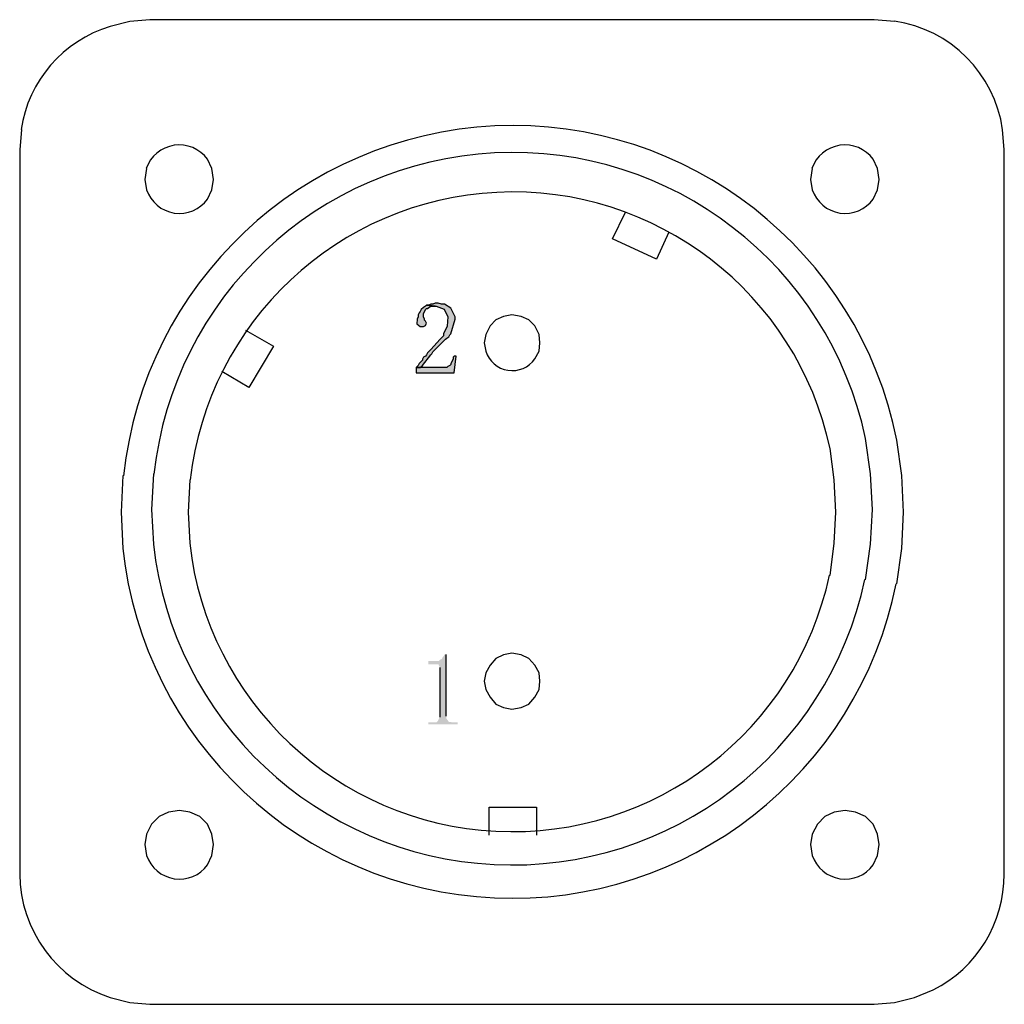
# Model space of a CAD drawing. Header units: millimetres. Extents: x 32176 to 33823, y 9936 to 11145.
# Tile 1 of 43: x 32345 to 32376, y 9936 to 9967. Entities that reach past the tile are written whole.
import ezdxf

# ---------------------------------------------------------------- set-up
doc = ezdxf.new("R2010")
doc.units = ezdxf.units.MM
doc.layers.add('Z_entity', color=7, linetype='Continuous')

msp = doc.modelspace()

# ---------------------------------------------------------------- hatches: boundary and pattern name
at = {"layer": 'Z_entity'}
for points in [[(32357.904, 9957.777), (32357.871, 9957.777), (32357.805, 9957.744), (32357.739, 9957.744), (32357.672, 9957.711), (32357.606, 9957.711), (32357.871, 9957.678), (32357.904, 9957.678), (32358.158, 9957.593), (32358.266, 9957.352), (32358.25, 9957.059), (32358.136, 9956.817), (32358.136, 9956.751), (32358.036, 9956.652), (32357.739, 9956.321), (32357.639, 9956.221), (32357.606, 9956.155), (32357.573, 9956.122), (32357.507, 9956.089), (32357.474, 9956.023), (32357.474, 9955.99), (32357.374, 9955.89), (32357.341, 9955.824), (32357.275, 9955.758), (32357.408, 9955.758), (32357.474, 9955.824), (32357.739, 9956.155), (32357.772, 9956.188), (32357.805, 9956.255), (32358.202, 9956.652), (32358.235, 9956.685), (32358.301, 9956.718), (32358.334, 9956.784), (32358.367, 9956.817), (32358.5, 9957.28), (32358.5, 9957.347), (32358.467, 9957.413), (32358.365, 9957.616), (32358.169, 9957.744), (32358.069, 9957.744), (32357.97, 9957.777)], [(32357.606, 9957.711), (32357.573, 9957.678), (32357.507, 9957.644), (32357.441, 9957.578), (32357.408, 9957.512), (32357.374, 9957.479), (32357.341, 9957.413), (32357.341, 9957.347), (32357.308, 9957.28), (32357.304, 9957.134), (32357.408, 9957.049), (32357.507, 9957.049), (32357.573, 9957.082), (32357.606, 9957.148), (32357.573, 9957.214), (32357.54, 9957.247), (32357.54, 9957.28), (32357.507, 9957.347), (32357.507, 9957.446), (32357.573, 9957.578), (32357.606, 9957.611), (32357.639, 9957.611), (32357.672, 9957.644), (32357.739, 9957.678), (32357.871, 9957.678)], [(32358.533, 9956.122), (32358.467, 9956.122), (32358.433, 9956.089), (32358.433, 9956.023), (32358.367, 9955.89), (32358.367, 9955.857), (32358.334, 9955.824), (32358.268, 9955.791), (32358.235, 9955.758), (32357.275, 9955.758), (32357.275, 9955.593), (32358.467, 9955.593)], [(32358.219, 9946.775), (32358.153, 9946.775), (32358.153, 9946.742), (32358.12, 9946.708), (32358.086, 9946.642), (32358.02, 9946.609), (32357.987, 9946.576), (32357.656, 9946.576), (32357.656, 9946.477), (32357.987, 9946.477), (32357.987, 9946.444), (32358.02, 9946.377), (32358.02, 9944.822), (32357.954, 9944.69), (32357.921, 9944.657), (32357.656, 9944.657), (32357.656, 9944.59), (32358.583, 9944.59), (32358.583, 9944.657), (32358.45, 9944.657), (32358.304, 9944.668), (32358.219, 9944.789), (32358.219, 9944.855)]]:
    msp.add_hatch(color=7, dxfattribs=at).paths.add_polyline_path(points)

# ---------------------------------------------------------------- linework, layer by layer
at = {"layer": 'Z_entity', "color": 7}
for p, q in [((32348.313, 9966.596), (32347.704, 9966.437)), ((32348.948, 9966.649), (32348.313, 9966.596)), ((32371.611, 9966.649), (32348.948, 9966.649)), ((32372.246, 9966.596), (32371.611, 9966.649)), ((32344.924, 9963.207), (32344.871, 9962.572)), ((32375.688, 9962.572), (32375.635, 9963.207)), ((32344.871, 9962.572), (32344.871, 9939.909)), ((32375.688, 9939.909), (32375.688, 9962.572)), ((32350.881, 9961.989), (32350.748, 9962.28)), ((32371.717, 9961.989), (32371.584, 9962.28)), ((32348.842, 9961.989), (32348.789, 9961.645)), ((32350.934, 9961.645), (32350.881, 9961.989)), ((32369.678, 9961.989), (32369.625, 9961.645)), ((32371.77, 9961.645), (32371.717, 9961.989)), ((32348.789, 9961.645), (32348.842, 9961.327)), ((32350.881, 9961.327), (32350.934, 9961.645)), ((32350.934, 9961.645), (32350.934, 9961.645)), ((32369.625, 9961.645), (32369.678, 9961.327)), ((32371.717, 9961.327), (32371.77, 9961.645)), ((32371.77, 9961.645), (32371.77, 9961.645)), ((32350.748, 9961.036), (32350.881, 9961.327)), ((32371.584, 9961.036), (32371.717, 9961.327)), ((32363.43, 9959.792), (32363.833, 9960.622)), ((32364.807, 9959.156), (32363.43, 9959.792)), ((32365.193, 9960.001), (32364.807, 9959.156)), ((32364.807, 9959.156), (32364.807, 9959.156)), ((32357.441, 9957.578), (32357.408, 9957.512)), ((32357.507, 9957.644), (32357.441, 9957.578)), ((32357.573, 9957.678), (32357.507, 9957.644)), ((32357.507, 9957.446), (32357.573, 9957.578)), ((32357.606, 9957.711), (32357.573, 9957.678)), ((32357.573, 9957.578), (32357.606, 9957.611)), ((32357.672, 9957.711), (32357.606, 9957.711)), ((32357.606, 9957.711), (32357.871, 9957.678)), ((32357.871, 9957.678), (32357.606, 9957.711)), ((32357.606, 9957.611), (32357.639, 9957.611)), ((32357.639, 9957.611), (32357.672, 9957.644)), ((32357.739, 9957.744), (32357.672, 9957.711)), ((32357.672, 9957.644), (32357.739, 9957.678)), ((32357.805, 9957.744), (32357.739, 9957.744)), ((32357.739, 9957.678), (32357.871, 9957.678)), ((32357.871, 9957.777), (32357.805, 9957.744)), ((32357.904, 9957.777), (32357.871, 9957.777)), ((32357.871, 9957.678), (32357.904, 9957.678)), ((32357.97, 9957.777), (32357.904, 9957.777)), ((32357.904, 9957.678), (32358.158, 9957.593)), ((32358.069, 9957.744), (32357.97, 9957.777)), ((32358.169, 9957.744), (32358.069, 9957.744)), ((32358.158, 9957.593), (32358.266, 9957.352)), ((32358.365, 9957.616), (32358.169, 9957.744)), ((32358.467, 9957.413), (32358.365, 9957.616)), ((32357.308, 9957.28), (32357.304, 9957.134)), ((32357.341, 9957.347), (32357.308, 9957.28)), ((32357.374, 9957.479), (32357.341, 9957.413)), ((32357.341, 9957.413), (32357.341, 9957.347)), ((32357.408, 9957.512), (32357.374, 9957.479)), ((32357.507, 9957.347), (32357.507, 9957.446)), ((32357.54, 9957.28), (32357.507, 9957.347)), ((32357.54, 9957.247), (32357.54, 9957.28)), ((32358.266, 9957.352), (32358.25, 9957.059)), ((32358.367, 9956.817), (32358.5, 9957.28)), ((32358.5, 9957.347), (32358.467, 9957.413)), ((32358.5, 9957.28), (32358.5, 9957.347)), ((32359.776, 9957.25), (32359.591, 9957.065)), ((32360.015, 9957.356), (32359.776, 9957.25)), ((32360.279, 9957.409), (32360.015, 9957.356)), ((32360.571, 9957.356), (32360.279, 9957.409)), ((32360.809, 9957.25), (32360.571, 9957.356)), ((32360.994, 9957.065), (32360.809, 9957.25)), ((32357.304, 9957.134), (32357.408, 9957.049)), ((32357.408, 9957.049), (32357.507, 9957.049)), ((32357.507, 9957.049), (32357.573, 9957.082)), ((32357.573, 9957.214), (32357.54, 9957.247)), ((32357.606, 9957.148), (32357.573, 9957.214)), ((32357.573, 9957.082), (32357.606, 9957.148)), ((32358.25, 9957.059), (32358.136, 9956.817)), ((32359.591, 9957.065), (32359.459, 9956.8)), ((32361.127, 9956.8), (32360.994, 9957.065)), ((32351.94, 9956.932), (32352.813, 9956.429)), ((32358.036, 9956.652), (32357.739, 9956.321)), ((32357.805, 9956.255), (32358.202, 9956.652)), ((32358.136, 9956.751), (32358.036, 9956.652)), ((32358.136, 9956.817), (32358.136, 9956.751)), ((32358.202, 9956.652), (32358.235, 9956.685)), ((32358.235, 9956.685), (32358.301, 9956.718)), ((32358.301, 9956.718), (32358.334, 9956.784)), ((32358.334, 9956.784), (32358.367, 9956.817)), ((32359.459, 9956.8), (32359.406, 9956.535)), ((32361.153, 9956.535), (32361.127, 9956.8)), ((32352.813, 9956.429), (32352.046, 9955.132)), ((32359.406, 9956.535), (32359.459, 9956.27)), ((32361.127, 9956.27), (32361.153, 9956.535)), ((32357.474, 9955.824), (32357.739, 9956.155)), ((32357.507, 9956.089), (32357.474, 9956.023)), ((32357.474, 9956.023), (32357.474, 9955.99)), ((32357.573, 9956.122), (32357.507, 9956.089)), ((32357.606, 9956.155), (32357.573, 9956.122)), ((32357.639, 9956.221), (32357.606, 9956.155)), ((32357.739, 9956.321), (32357.639, 9956.221)), ((32357.739, 9956.155), (32357.772, 9956.188)), ((32357.772, 9956.188), (32357.805, 9956.255)), ((32358.433, 9956.023), (32358.367, 9955.89)), ((32358.467, 9956.122), (32358.433, 9956.089)), ((32358.433, 9956.089), (32358.433, 9956.023)), ((32358.533, 9956.122), (32358.467, 9956.122)), ((32358.467, 9955.593), (32358.533, 9956.122)), ((32360.994, 9956.032), (32361.127, 9956.27)), ((32357.341, 9955.824), (32357.275, 9955.758)), ((32357.275, 9955.758), (32357.408, 9955.758)), ((32358.235, 9955.758), (32357.275, 9955.758)), ((32357.275, 9955.758), (32357.275, 9955.593)), ((32357.374, 9955.89), (32357.341, 9955.824)), ((32357.474, 9955.99), (32357.374, 9955.89)), ((32357.408, 9955.758), (32357.474, 9955.824)), ((32358.268, 9955.791), (32358.235, 9955.758)), ((32358.334, 9955.824), (32358.268, 9955.791)), ((32358.367, 9955.857), (32358.334, 9955.824)), ((32358.367, 9955.89), (32358.367, 9955.857)), ((32352.046, 9955.132), (32351.198, 9955.635)), ((32357.275, 9955.593), (32358.467, 9955.593)), ((32371.505, 9952.432), (32371.346, 9953.544)), ((32372.484, 9952.379), (32372.326, 9953.491)), ((32370.366, 9952.246), (32370.234, 9953.226)), ((32348.101, 9952.379), (32348.048, 9951.24)), ((32349.054, 9952.432), (32349.001, 9951.32)), ((32371.558, 9951.32), (32371.505, 9952.432)), ((32372.537, 9951.24), (32372.484, 9952.379)), ((32350.192, 9952.246), (32350.139, 9951.24)), ((32370.419, 9951.24), (32370.366, 9952.246)), ((32348.048, 9951.24), (32348.101, 9950.102)), ((32349.001, 9951.32), (32349.054, 9950.234)), ((32350.139, 9951.24), (32350.192, 9950.261)), ((32370.366, 9950.261), (32370.419, 9951.24)), ((32370.419, 9951.24), (32370.419, 9951.24)), ((32371.505, 9950.234), (32371.558, 9951.32)), ((32372.484, 9950.102), (32372.537, 9951.24)), ((32372.537, 9951.24), (32372.537, 9951.24)), ((32370.234, 9949.255), (32370.366, 9950.261)), ((32371.346, 9949.122), (32371.505, 9950.234)), ((32372.326, 9948.99), (32372.484, 9950.102)), ((32358.219, 9944.855), (32358.219, 9946.775)), ((32360.279, 9946.819), (32360.015, 9946.766)), ((32360.571, 9946.766), (32360.279, 9946.819)), ((32359.776, 9946.66), (32359.591, 9946.448)), ((32360.015, 9946.766), (32359.776, 9946.66)), ((32360.809, 9946.66), (32360.571, 9946.766)), ((32360.994, 9946.448), (32360.809, 9946.66)), ((32358.02, 9946.377), (32358.02, 9944.822)), ((32359.459, 9946.21), (32359.406, 9945.945)), ((32359.591, 9946.448), (32359.459, 9946.21)), ((32361.127, 9946.21), (32360.994, 9946.448)), ((32361.153, 9945.945), (32361.127, 9946.21)), ((32359.406, 9945.945), (32359.459, 9945.68)), ((32361.127, 9945.68), (32361.153, 9945.945)), ((32359.459, 9945.68), (32359.591, 9945.442)), ((32360.994, 9945.442), (32361.127, 9945.68)), ((32359.591, 9945.442), (32359.776, 9945.23)), ((32359.776, 9945.23), (32360.015, 9945.124)), ((32360.571, 9945.124), (32360.809, 9945.23)), ((32360.809, 9945.23), (32360.994, 9945.442)), ((32360.015, 9945.124), (32360.279, 9945.072)), ((32360.279, 9945.072), (32360.571, 9945.124)), ((32349.531, 9941.842), (32349.239, 9941.709)), ((32349.875, 9941.895), (32349.531, 9941.842)), ((32350.192, 9941.842), (32349.875, 9941.895)), ((32350.51, 9941.709), (32350.192, 9941.842)), ((32359.565, 9941.127), (32359.565, 9942)), ((32359.565, 9942), (32361.047, 9942)), ((32361.047, 9942), (32361.047, 9941.127)), ((32370.366, 9941.842), (32370.075, 9941.709)), ((32370.711, 9941.895), (32370.366, 9941.842)), ((32371.028, 9941.842), (32370.711, 9941.895)), ((32371.346, 9941.709), (32371.028, 9941.842)), ((32349.239, 9941.709), (32349.001, 9941.471)), ((32350.748, 9941.471), (32350.51, 9941.709)), ((32370.075, 9941.709), (32369.837, 9941.471)), ((32371.584, 9941.471), (32371.346, 9941.709)), ((32349.001, 9941.471), (32348.842, 9941.153)), ((32350.881, 9941.153), (32350.748, 9941.471)), ((32369.837, 9941.471), (32369.678, 9941.153)), ((32371.717, 9941.153), (32371.584, 9941.471)), ((32348.842, 9941.153), (32348.789, 9940.836)), ((32350.934, 9940.836), (32350.881, 9941.153)), ((32369.678, 9941.153), (32369.625, 9940.836)), ((32371.77, 9940.836), (32371.717, 9941.153)), ((32348.789, 9940.836), (32348.842, 9940.491)), ((32350.881, 9940.491), (32350.934, 9940.836)), ((32350.934, 9940.836), (32350.934, 9940.836)), ((32369.625, 9940.836), (32369.678, 9940.491)), ((32371.717, 9940.491), (32371.77, 9940.836)), ((32371.77, 9940.836), (32371.77, 9940.836)), ((32350.748, 9940.2), (32350.881, 9940.491)), ((32371.584, 9940.2), (32371.717, 9940.491)), ((32347.704, 9936.044), (32348.313, 9935.885)), ((32372.246, 9935.885), (32372.881, 9936.044)), ((32372.881, 9936.044), (32373.464, 9936.282)), ((32348.313, 9935.885), (32348.948, 9935.832)), ((32348.948, 9935.832), (32371.611, 9935.832)), ((32371.611, 9935.832), (32372.246, 9935.885)), ((32371.611, 9935.832), (32371.611, 9935.832))]:
    msp.add_line(p, q, dxfattribs=at)
for centre, radius, start, end in [((32371.672, 9962.641), 4.003, 8.1206, 81.7355), ((32348.856, 9962.62), 3.987, 106.7941, 171.5037), ((32360.31, 9951.08), 12.255, 11.3459, 173.9264), ((32349.865, 9961.637), 1.092, 36.0539, 161.0316), ((32360.299, 9951.201), 11.292, 11.973, 173.7543), ((32370.701, 9961.637), 1.092, 36.0606, 161.0204), ((32349.872, 9961.671), 1.086, 198.4786, 324.0563), ((32360.303, 9951.099), 10.157, 12.0875, 173.526), ((32370.708, 9961.671), 1.086, 198.4786, 324.0563), ((32360.286, 9956.534), 0.868, 197.6609, 324.6975), ((32360.28, 9951.489), 11.296, 186.3759, 347.9296), ((32360.286, 9951.393), 10.157, 186.4019, 347.8679), ((32360.287, 9951.406), 12.256, 186.1106, 348.6496), ((32349.872, 9940.836), 1.086, 198.4786, 324.0563), ((32370.708, 9940.836), 1.086, 198.4786, 324.0563), ((32348.971, 9939.946), 4.101, 180.5175, 252.0053), ((32371.631, 9939.897), 4.053, 296.8921, 0.1717)]:
    msp.add_arc(centre, radius, start, end, dxfattribs=at)

doc.saveas('drawing.dxf')
